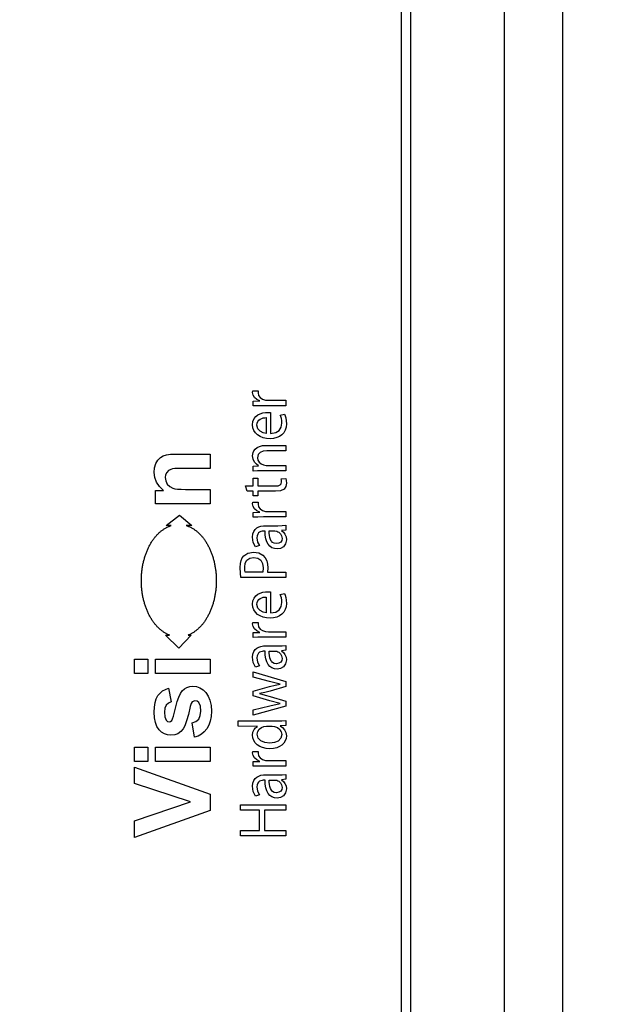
# Model space of a CAD drawing. Header units: millimetres. Extents: x 0 to 420, y 0 to 297.
# Tile 121 of 138: x 214.59 to 217.21, y 188.18 to 192.57. Entities that reach past the tile are written whole.
import ezdxf

# ---------------------------------------------------------------- set-up
doc = ezdxf.new("R2010")
doc.units = ezdxf.units.MM
doc.styles.add('SLDTEXTSTYLE0', font='TXT', dxfattribs={"width": 0.75})
doc.dimstyles.new('SLDDIMSTYLE0', dxfattribs={"dimtxt": 3.5, "dimasz": 3.302, "dimexe": 0, "dimexo": 0.0625, "dimgap": 0.875, "dimtad": 1, "dimlfac": 5, "dimrnd": 1e-09, "dimzin": 12, "dimdsep": 46, "dimtxsty": 'SLDTEXTSTYLE0', "dimsah": 1, "dimcen": 0.09, "dimadec": 0, "dimazin": 3, "dimtfac": 1, "dimtofl": 0, "dimtmove": 0, "dimatfit": 3, "dimfxl": 1, "dimfrac": 2, "dimtolj": 1, "dimtzin": 12, "dimarcsym": 0})

# ---------------------------------------------------------------- blocks, each defined once
blk = doc.blocks.new('_D_2')
at = {"color": 7, "linetype": 'Continuous', "lineweight": 18}
for p, q in [((185.436, 191.7553), (185.436, 250.8462)), ((235.436, 223.7553), (235.436, 250.8462)), ((235.436, 249.8462), (185.436, 249.8462))]:
    blk.add_line(p, q, dxfattribs=at)
for points in [[(185.436, 249.8462), (188.738, 249.3382), (188.738, 250.3542)], [(235.436, 249.8462), (232.134, 250.3542), (232.134, 249.3382)]]:
    blk.add_solid(points, dxfattribs=at)
at = {"color": 7, "linetype": 'Continuous', "lineweight": 18, "insert": (206.5569, 254.3579), "char_height": 3.5, "attachment_point": 1, "style": 'SLDTEXTSTYLE0'}
blk.add_mtext('250', dxfattribs=at)
blk = doc.blocks.new('_D_5')
at = {"color": 7, "linetype": 'Continuous', "lineweight": 18}
for p, q in [((186.436, 221.3553), (271.0027, 221.3553)), ((270.0027, 160.1553), (270.0027, 221.3553)), ((186.436, 160.1553), (271.0027, 160.1553))]:
    blk.add_line(p, q, dxfattribs=at)
for points in [[(270.0027, 221.3553), (269.4947, 218.0533), (270.5107, 218.0533)], [(270.0027, 160.1553), (270.5107, 163.4573), (269.4947, 163.4573)]]:
    blk.add_solid(points, dxfattribs=at)
at = {"color": 7, "linetype": 'Continuous', "lineweight": 18, "insert": (265.491, 186.8762), "char_height": 3.5, "attachment_point": 1, "rotation": 90, "style": 'SLDTEXTSTYLE0'}
blk.add_mtext('306', dxfattribs=at)

msp = doc.modelspace()

# ---------------------------------------------------------------- linework, layer by layer
at = {"color": 7, "linetype": 'Continuous', "lineweight": 25}
for p, q in [((216.2873, 184.7623), (216.2873, 196.7623)), ((216.3273, 196.7623), (216.3273, 184.7623)), ((216.7473, 184.7623), (216.7473, 196.7623)), ((217.0073, 184.7623), (217.0073, 196.7623)), ((215.6236, 190.9066), (215.6243, 190.9131)), ((215.6259, 190.8948), (215.6236, 190.9066)), ((215.6243, 190.9131), (215.6492, 190.9131)), ((215.6492, 190.9131), (215.6485, 190.9048)), ((215.6323, 190.8841), (215.6259, 190.8948)), ((215.6268, 190.8676), (215.6556, 190.8685)), ((215.6268, 190.8463), (215.6268, 190.8676)), ((215.6423, 190.8755), (215.6323, 190.8841)), ((215.6556, 190.8685), (215.6423, 190.8755)), ((215.6485, 190.9048), (215.651, 190.893)), ((215.651, 190.893), (215.6579, 190.8834)), ((215.6579, 190.8834), (215.6685, 190.8764)), ((215.6685, 190.8764), (215.6821, 190.8724)), ((215.6821, 190.8724), (215.6945, 190.8716)), ((215.6945, 190.8716), (215.7717, 190.8716)), ((215.7717, 190.8716), (215.7717, 190.8475)), ((215.648, 190.8472), (215.6268, 190.8463)), ((215.6719, 190.8475), (215.648, 190.8472)), ((215.7717, 190.8475), (215.6719, 190.8475)), ((215.6236, 190.7628), (215.6255, 190.7777)), ((215.6255, 190.7777), (215.6305, 190.7898)), ((215.6305, 190.7898), (215.6381, 190.7994)), ((215.6381, 190.7994), (215.6477, 190.8067)), ((215.6437, 190.77), (215.6469, 190.7775)), ((215.6469, 190.7775), (215.6517, 190.7834)), ((215.6477, 190.8067), (215.6584, 190.8119)), ((215.6517, 190.7834), (215.6577, 190.7879)), ((215.6577, 190.7879), (215.6644, 190.791)), ((215.6584, 190.8119), (215.6698, 190.8153)), ((215.6644, 190.791), (215.6715, 190.793)), ((215.6698, 190.8153), (215.6811, 190.8171)), ((215.6715, 190.793), (215.6785, 190.7941)), ((215.6785, 190.7941), (215.685, 190.7944)), ((215.6811, 190.8171), (215.6917, 190.8177)), ((215.685, 190.7944), (215.685, 190.7238)), ((215.6917, 190.8177), (215.7039, 190.817)), ((215.7039, 190.817), (215.7039, 190.7235)), ((215.7468, 190.806), (215.7657, 190.8104)), ((215.7498, 190.7989), (215.7468, 190.806)), ((215.7522, 190.7907), (215.7498, 190.7989)), ((215.7538, 190.781), (215.7522, 190.7907)), ((215.7543, 190.7691), (215.7538, 190.781)), ((215.7657, 190.8104), (215.7689, 190.8027)), ((215.7689, 190.8027), (215.7719, 190.7928)), ((215.7719, 190.7928), (215.774, 190.7806)), ((215.774, 190.7806), (215.7749, 190.7659)), ((215.6252, 190.749), (215.6236, 190.7628)), ((215.6297, 190.7367), (215.6252, 190.749)), ((215.6368, 190.7261), (215.6297, 190.7367)), ((215.6426, 190.7608), (215.6437, 190.77)), ((215.6467, 190.7449), (215.6426, 190.7608)), ((215.657, 190.7338), (215.6467, 190.7449)), ((215.6707, 190.7269), (215.657, 190.7338)), ((215.7269, 190.7275), (215.7425, 190.7374)), ((215.7425, 190.7374), (215.7515, 190.7518)), ((215.7515, 190.7518), (215.7543, 190.7691)), ((215.7696, 190.7384), (215.7632, 190.7271)), ((215.7735, 190.7513), (215.7696, 190.7384)), ((215.7749, 190.7659), (215.7735, 190.7513)), ((215.6462, 190.7171), (215.6368, 190.7261)), ((215.6577, 190.71), (215.6462, 190.7171)), ((215.6709, 190.7047), (215.6577, 190.71)), ((215.685, 190.7238), (215.6707, 190.7269)), ((215.6857, 190.7015), (215.6709, 190.7047)), ((215.7016, 190.7004), (215.6857, 190.7015)), ((215.7173, 190.7015), (215.7016, 190.7004)), ((215.7039, 190.7235), (215.7269, 190.7275)), ((215.7315, 190.7049), (215.7173, 190.7015)), ((215.7441, 190.7104), (215.7315, 190.7049)), ((215.7547, 190.7178), (215.7441, 190.7104)), ((215.7632, 190.7271), (215.7547, 190.7178)), ((215.6263, 190.6387), (215.6301, 190.6466)), ((215.6301, 190.6466), (215.6359, 190.654)), ((215.6359, 190.654), (215.644, 190.6606)), ((215.644, 190.6606), (215.6548, 190.6659)), ((215.6548, 190.6659), (215.6685, 190.6694)), ((215.6716, 190.6447), (215.6579, 190.6394)), ((215.6685, 190.6694), (215.6854, 190.6706)), ((215.6881, 190.6463), (215.6716, 190.6447)), ((215.6854, 190.6706), (215.7717, 190.6706)), ((215.7717, 190.6463), (215.6881, 190.6463)), ((215.7717, 190.6706), (215.7717, 190.6463)), ((215.1928, 190.5892), (215.2016, 190.6047)), ((215.2016, 190.6047), (215.2126, 190.6159)), ((215.2126, 190.6159), (215.2253, 190.6236)), ((215.2253, 190.6236), (215.2396, 190.6285)), ((215.2396, 190.6285), (215.258, 190.6311)), ((215.258, 190.6311), (215.283, 190.632)), ((215.283, 190.632), (215.4344, 190.632)), ((215.4344, 190.632), (215.4344, 190.5676)), ((215.6236, 190.6235), (215.6243, 190.6309)), ((215.626, 190.6083), (215.6236, 190.6235)), ((215.6243, 190.6309), (215.6263, 190.6387)), ((215.6321, 190.5958), (215.626, 190.6083)), ((215.6487, 190.63), (215.6453, 190.6156)), ((215.6453, 190.6156), (215.6474, 190.6046)), ((215.6474, 190.6046), (215.6533, 190.5952)), ((215.6579, 190.6394), (215.6487, 190.63)), ((215.1852, 190.5502), (215.1871, 190.5706)), ((215.1871, 190.5706), (215.1928, 190.5892)), ((215.2486, 190.558), (215.2409, 190.55)), ((215.2591, 190.5635), (215.2486, 190.558)), ((215.2666, 190.5653), (215.2591, 190.5635)), ((215.2775, 190.5666), (215.2666, 190.5653)), ((215.292, 190.5673), (215.2775, 190.5666)), ((215.3099, 190.5676), (215.292, 190.5673)), ((215.4344, 190.5676), (215.3099, 190.5676)), ((215.6268, 190.5776), (215.6507, 190.5792)), ((215.6268, 190.5561), (215.6268, 190.5776)), ((215.6451, 190.5572), (215.6268, 190.5561)), ((215.6407, 190.5861), (215.6321, 190.5958)), ((215.6507, 190.5792), (215.6407, 190.5861)), ((215.6659, 190.5574), (215.6451, 190.5572)), ((215.6533, 190.5952), (215.6619, 190.5879)), ((215.6619, 190.5879), (215.6723, 190.5831)), ((215.7717, 190.5574), (215.6659, 190.5574)), ((215.6723, 190.5831), (215.6845, 190.5814)), ((215.6845, 190.5814), (215.7717, 190.5814)), ((215.7717, 190.5814), (215.7717, 190.5574)), ((215.1878, 190.5269), (215.1852, 190.5502)), ((215.1955, 190.5058), (215.1878, 190.5269)), ((215.2361, 190.5397), (215.2345, 190.5276)), ((215.2345, 190.5276), (215.2368, 190.5117)), ((215.2409, 190.55), (215.2361, 190.5397)), ((215.2368, 190.5117), (215.2436, 190.4976)), ((215.6269, 190.5244), (215.647, 190.5244)), ((215.6269, 190.4898), (215.6269, 190.5244)), ((215.647, 190.5244), (215.647, 190.4898)), ((215.7516, 190.5218), (215.7717, 190.523)), ((215.753, 190.516), (215.7516, 190.5218)), ((215.7535, 190.5079), (215.753, 190.516)), ((215.7717, 190.523), (215.7742, 190.5141)), ((215.7742, 190.5141), (215.7753, 190.5016)), ((215.1905, 190.4697), (215.2264, 190.4697)), ((215.1905, 190.41), (215.1905, 190.4697)), ((215.2083, 190.4867), (215.1955, 190.5058)), ((215.2264, 190.4697), (215.2083, 190.4867)), ((215.2436, 190.4976), (215.2544, 190.4864)), ((215.2544, 190.4864), (215.2681, 190.4794)), ((215.2681, 190.4794), (215.2773, 190.4772)), ((215.2773, 190.4772), (215.2897, 190.4755)), ((215.2897, 190.4755), (215.3053, 190.4746)), ((215.3053, 190.4746), (215.3241, 190.4743)), ((215.3241, 190.4743), (215.4344, 190.4743)), ((215.4344, 190.4743), (215.4344, 190.41)), ((215.5922, 190.4898), (215.6269, 190.4898)), ((215.6, 190.4661), (215.5922, 190.4898)), ((215.647, 190.4898), (215.7254, 190.4898)), ((215.7254, 190.4898), (215.7373, 190.4907)), ((215.7486, 190.4683), (215.7262, 190.4661)), ((215.7373, 190.4907), (215.7462, 190.4938)), ((215.7462, 190.4938), (215.7517, 190.4994)), ((215.7641, 190.4756), (215.7486, 190.4683)), ((215.7517, 190.4994), (215.7535, 190.5079)), ((215.7723, 190.4864), (215.7641, 190.4756)), ((215.7753, 190.5016), (215.7723, 190.4864)), ((215.6269, 190.4661), (215.6, 190.4661)), ((215.6269, 190.4455), (215.6269, 190.4661)), ((215.647, 190.4455), (215.6269, 190.4455)), ((215.647, 190.4661), (215.647, 190.4455)), ((215.7262, 190.4661), (215.647, 190.4661)), ((215.4344, 190.41), (215.1905, 190.41)), ((215.6236, 190.4102), (215.6243, 190.4167)), ((215.6259, 190.3983), (215.6236, 190.4102)), ((215.6243, 190.4167), (215.6492, 190.4167)), ((215.6323, 190.3878), (215.6259, 190.3983)), ((215.6423, 190.3791), (215.6323, 190.3878)), ((215.6492, 190.4167), (215.6485, 190.4084)), ((215.6485, 190.4084), (215.651, 190.3967)), ((215.651, 190.3967), (215.6579, 190.3872)), ((215.6579, 190.3872), (215.6685, 190.3802)), ((215.6685, 190.3802), (215.6821, 190.376)), ((215.2385, 190.3128), (215.298, 190.359)), ((215.298, 190.359), (215.3527, 190.3128)), ((215.6268, 190.3711), (215.6556, 190.3721)), ((215.6268, 190.35), (215.6268, 190.3711)), ((215.648, 190.3508), (215.6268, 190.35)), ((215.6556, 190.3721), (215.6423, 190.3791)), ((215.6719, 190.3511), (215.648, 190.3508)), ((215.7717, 190.3511), (215.6719, 190.3511)), ((215.6821, 190.376), (215.6945, 190.3752)), ((215.6945, 190.3752), (215.7717, 190.3752)), ((215.7717, 190.3752), (215.7717, 190.3511)), ((215.2192, 190.2905), (215.2218, 190.2925)), ((215.2218, 190.2925), (215.2245, 190.2944)), ((215.2245, 190.2944), (215.2271, 190.2962)), ((215.2271, 190.2962), (215.2298, 190.2979)), ((215.2298, 190.2979), (215.2325, 190.2996)), ((215.2325, 190.2996), (215.2352, 190.3012)), ((215.2352, 190.3012), (215.2379, 190.3028)), ((215.2379, 190.3028), (215.2407, 190.3042)), ((215.2615, 190.3128), (215.2385, 190.3128)), ((215.2407, 190.3042), (215.2434, 190.3056)), ((215.2434, 190.3056), (215.2462, 190.3069)), ((215.2462, 190.3069), (215.249, 190.3082)), ((215.249, 190.3082), (215.2518, 190.3093)), ((215.2518, 190.3093), (215.2546, 190.3104)), ((215.2546, 190.3104), (215.2575, 190.3115)), ((215.2575, 190.3115), (215.2603, 190.3124)), ((215.2603, 190.3124), (215.2615, 190.3128)), ((215.3285, 190.3128), (215.3297, 190.3124)), ((215.3527, 190.3128), (215.3285, 190.3128)), ((215.3297, 190.3124), (215.3326, 190.3115)), ((215.3326, 190.3115), (215.3354, 190.3104)), ((215.3354, 190.3104), (215.3383, 190.3093)), ((215.3383, 190.3093), (215.3411, 190.3082)), ((215.3411, 190.3082), (215.3439, 190.3069)), ((215.3439, 190.3069), (215.3466, 190.3056)), ((215.3466, 190.3056), (215.3494, 190.3042)), ((215.3494, 190.3042), (215.3521, 190.3028)), ((215.3521, 190.3028), (215.3549, 190.3012)), ((215.3549, 190.3012), (215.3576, 190.2996)), ((215.3576, 190.2996), (215.3603, 190.2979)), ((215.3603, 190.2979), (215.363, 190.2962)), ((215.363, 190.2962), (215.3656, 190.2944)), ((215.3656, 190.2944), (215.3682, 190.2925)), ((215.3682, 190.2925), (215.3708, 190.2905)), ((215.6288, 190.2867), (215.6348, 190.2955)), ((215.6348, 190.2955), (215.6424, 190.3022)), ((215.6424, 190.3022), (215.6514, 190.3069)), ((215.6514, 190.3069), (215.6613, 190.31)), ((215.6613, 190.31), (215.6719, 190.3116)), ((215.6719, 190.3116), (215.6827, 190.3121)), ((215.6827, 190.3121), (215.7368, 190.3121)), ((215.7369, 190.3121), (215.7553, 190.3126)), ((215.7717, 190.2925), (215.7534, 190.2905)), ((215.7553, 190.3126), (215.7717, 190.3141)), ((215.7717, 190.3141), (215.7717, 190.2925)), ((215.179, 190.2475), (215.1811, 190.2505)), ((215.1811, 190.2505), (215.1833, 190.2534)), ((215.1833, 190.2534), (215.1855, 190.2563)), ((215.1855, 190.2563), (215.1877, 190.2592)), ((215.1877, 190.2592), (215.1899, 190.262)), ((215.1899, 190.262), (215.1922, 190.2647)), ((215.1922, 190.2647), (215.1945, 190.2674)), ((215.1945, 190.2674), (215.1969, 190.27)), ((215.1969, 190.27), (215.1992, 190.2725)), ((215.1992, 190.2725), (215.2016, 190.275)), ((215.2016, 190.275), (215.2041, 190.2774)), ((215.2041, 190.2774), (215.2065, 190.2798)), ((215.2065, 190.2798), (215.209, 190.282)), ((215.209, 190.282), (215.2115, 190.2843)), ((215.2115, 190.2843), (215.2141, 190.2864)), ((215.2141, 190.2864), (215.2166, 190.2885)), ((215.2166, 190.2885), (215.2192, 190.2905)), ((215.3708, 190.2905), (215.3734, 190.2885)), ((215.3734, 190.2885), (215.376, 190.2864)), ((215.376, 190.2864), (215.3785, 190.2843)), ((215.3785, 190.2843), (215.381, 190.282)), ((215.381, 190.282), (215.3835, 190.2798)), ((215.3835, 190.2798), (215.386, 190.2774)), ((215.386, 190.2774), (215.3884, 190.275)), ((215.3884, 190.275), (215.3908, 190.2725)), ((215.3908, 190.2725), (215.3932, 190.27)), ((215.3932, 190.27), (215.3955, 190.2674)), ((215.3955, 190.2674), (215.3978, 190.2647)), ((215.3978, 190.2647), (215.4001, 190.262)), ((215.4001, 190.262), (215.4024, 190.2592)), ((215.4024, 190.2592), (215.4046, 190.2563)), ((215.4046, 190.2563), (215.4068, 190.2534)), ((215.4068, 190.2534), (215.4089, 190.2505)), ((215.4089, 190.2505), (215.411, 190.2475)), ((215.6236, 190.2616), (215.625, 190.2755)), ((215.6271, 190.2375), (215.6236, 190.2616)), ((215.625, 190.2755), (215.6288, 190.2867)), ((215.644, 190.2672), (215.6432, 190.2581)), ((215.6432, 190.2581), (215.646, 190.2394)), ((215.6466, 190.2743), (215.644, 190.2672)), ((215.6505, 190.2796), (215.6466, 190.2743)), ((215.6553, 190.2834), (215.6505, 190.2796)), ((215.6607, 190.2859), (215.6553, 190.2834)), ((215.6662, 190.2874), (215.6607, 190.2859)), ((215.6716, 190.288), (215.6662, 190.2874)), ((215.6764, 190.2882), (215.6716, 190.288)), ((215.6795, 190.2882), (215.6764, 190.2882)), ((215.6802, 190.2701), (215.6795, 190.2882)), ((215.6828, 190.2541), (215.6802, 190.2701)), ((215.6871, 190.2404), (215.6828, 190.2541)), ((215.6977, 190.2788), (215.6977, 190.2888)), ((215.6986, 190.2689), (215.6977, 190.2788)), ((215.6978, 190.2889), (215.7229, 190.2889)), ((215.7003, 190.2594), (215.6986, 190.2689)), ((215.7032, 190.2507), (215.7003, 190.2594)), ((215.7074, 190.2433), (215.7032, 190.2507)), ((215.7229, 190.2889), (215.7313, 190.2877)), ((215.7313, 190.2878), (215.7369, 190.2849)), ((215.7369, 190.2849), (215.7402, 190.2834)), ((215.7402, 190.2834), (215.7479, 190.2765)), ((215.748, 190.2765), (215.7534, 190.267)), ((215.7534, 190.2905), (215.7615, 190.2828)), ((215.7534, 190.267), (215.7555, 190.2551)), ((215.7556, 190.255), (215.754, 190.2464)), ((215.7615, 190.2828), (215.7683, 190.2737)), ((215.7683, 190.2737), (215.7731, 190.2624)), ((215.7749, 190.2491), (215.7713, 190.2313)), ((215.7731, 190.2624), (215.7749, 190.2491)), ((215.155, 190.2036), (215.1566, 190.2073)), ((215.1566, 190.2073), (215.1582, 190.2109)), ((215.1582, 190.2109), (215.1599, 190.2145)), ((215.1599, 190.2145), (215.1617, 190.218)), ((215.1617, 190.218), (215.1634, 190.2215)), ((215.1634, 190.2215), (215.1652, 190.2249)), ((215.1652, 190.2249), (215.1671, 190.2283)), ((215.1671, 190.2283), (215.169, 190.2316)), ((215.169, 190.2316), (215.1709, 190.2349)), ((215.1709, 190.2349), (215.1729, 190.2381)), ((215.1729, 190.2381), (215.1749, 190.2413)), ((215.1749, 190.2413), (215.1769, 190.2444)), ((215.1769, 190.2444), (215.179, 190.2475)), ((215.411, 190.2475), (215.4131, 190.2444)), ((215.4131, 190.2444), (215.4152, 190.2413)), ((215.4152, 190.2413), (215.4172, 190.2381)), ((215.4172, 190.2381), (215.4191, 190.2349)), ((215.4191, 190.2349), (215.4211, 190.2316)), ((215.4211, 190.2316), (215.423, 190.2283)), ((215.423, 190.2283), (215.4248, 190.2249)), ((215.4248, 190.2249), (215.4266, 190.2215)), ((215.4266, 190.2215), (215.4284, 190.218)), ((215.4284, 190.218), (215.4301, 190.2145)), ((215.4301, 190.2145), (215.4318, 190.2109)), ((215.4318, 190.2109), (215.4335, 190.2073)), ((215.4335, 190.2073), (215.4351, 190.2036)), ((215.6362, 190.2176), (215.6271, 190.2375)), ((215.654, 190.2232), (215.6362, 190.2176)), ((215.646, 190.2394), (215.654, 190.2232)), ((215.6931, 190.2291), (215.6871, 190.2404)), ((215.7008, 190.2201), (215.6931, 190.2291)), ((215.7101, 190.2136), (215.7008, 190.2201)), ((215.7133, 190.2376), (215.7075, 190.2433)), ((215.7209, 190.2097), (215.7101, 190.2136)), ((215.7208, 190.2338), (215.7133, 190.2376)), ((215.7303, 190.2324), (215.7208, 190.2338)), ((215.7333, 190.2084), (215.7209, 190.2097)), ((215.7416, 190.2343), (215.7303, 190.2324)), ((215.7487, 190.2109), (215.7333, 190.2084)), ((215.7495, 190.2392), (215.7416, 190.2343)), ((215.762, 190.2186), (215.7487, 190.2109)), ((215.754, 190.2464), (215.7494, 190.2392)), ((215.7713, 190.2313), (215.762, 190.2186)), ((215.1391, 190.1569), (215.1402, 190.161)), ((215.1402, 190.161), (215.1413, 190.165)), ((215.1413, 190.165), (215.1425, 190.169)), ((215.1425, 190.169), (215.1437, 190.173)), ((215.1437, 190.173), (215.1449, 190.177)), ((215.1449, 190.177), (215.1462, 190.1809)), ((215.1462, 190.1809), (215.1476, 190.1848)), ((215.1476, 190.1848), (215.149, 190.1886)), ((215.149, 190.1886), (215.1504, 190.1924)), ((215.1504, 190.1924), (215.1519, 190.1962)), ((215.1519, 190.1962), (215.1534, 190.1999)), ((215.1534, 190.1999), (215.155, 190.2036)), ((215.4351, 190.2036), (215.4367, 190.1999)), ((215.4367, 190.1999), (215.4382, 190.1962)), ((215.4382, 190.1962), (215.4397, 190.1924)), ((215.4397, 190.1924), (215.4411, 190.1886)), ((215.4411, 190.1886), (215.4425, 190.1848)), ((215.4425, 190.1848), (215.4438, 190.1809)), ((215.4438, 190.1809), (215.4451, 190.177)), ((215.4451, 190.177), (215.4464, 190.173)), ((215.4464, 190.173), (215.4476, 190.169)), ((215.4476, 190.169), (215.4488, 190.165)), ((215.4488, 190.165), (215.4499, 190.161)), ((215.4499, 190.161), (215.4509, 190.1569)), ((215.5727, 190.1571), (215.5779, 190.1688)), ((215.5779, 190.1688), (215.5851, 190.1782)), ((215.5851, 190.1782), (215.603, 190.1901)), ((215.5986, 190.1585), (215.6111, 190.1673)), ((215.603, 190.1901), (215.6273, 190.1945)), ((215.6111, 190.1673), (215.6282, 190.1707)), ((215.6273, 190.1945), (215.6517, 190.1909)), ((215.6282, 190.1707), (215.6287, 190.1706)), ((215.6287, 190.1706), (215.647, 190.1674)), ((215.647, 190.1674), (215.6604, 190.1582)), ((215.6517, 190.1909), (215.6703, 190.1802)), ((215.6703, 190.1802), (215.68, 190.1691)), ((215.68, 190.1691), (215.6869, 190.1558)), ((215.1311, 190.1149), (215.1317, 190.1192)), ((215.1317, 190.1192), (215.1323, 190.1234)), ((215.1323, 190.1234), (215.133, 190.1277)), ((215.133, 190.1277), (215.1337, 190.1319)), ((215.1337, 190.1319), (215.1345, 190.1362)), ((215.1345, 190.1362), (215.1353, 190.1404)), ((215.1353, 190.1404), (215.1362, 190.1445)), ((215.1362, 190.1445), (215.1371, 190.1487)), ((215.1371, 190.1487), (215.1381, 190.1528)), ((215.1381, 190.1528), (215.1391, 190.1569)), ((215.4509, 190.1569), (215.452, 190.1528)), ((215.452, 190.1528), (215.4529, 190.1487)), ((215.4529, 190.1487), (215.4539, 190.1445)), ((215.4539, 190.1445), (215.4547, 190.1404)), ((215.4547, 190.1404), (215.4556, 190.1362)), ((215.4556, 190.1362), (215.4563, 190.1319)), ((215.4563, 190.1319), (215.4571, 190.1277)), ((215.4571, 190.1277), (215.4578, 190.1234)), ((215.4578, 190.1234), (215.4584, 190.1192)), ((215.4584, 190.1192), (215.459, 190.1149)), ((215.5684, 190.1263), (215.5695, 190.1429)), ((215.5695, 190.1006), (215.5684, 190.1263)), ((215.5695, 190.1429), (215.5727, 190.1571)), ((215.589, 190.1269), (215.5913, 190.1447)), ((215.5895, 190.1133), (215.589, 190.1269)), ((215.5913, 190.1447), (215.5986, 190.1585)), ((215.6604, 190.1582), (215.6687, 190.1436)), ((215.6687, 190.1436), (215.6716, 190.1243)), ((215.6716, 190.1243), (215.6696, 190.1043)), ((215.6869, 190.1558), (215.6911, 190.1405)), ((215.6925, 190.1236), (215.6908, 190.1043)), ((215.6911, 190.1405), (215.6925, 190.1236)), ((215.1281, 190.0758), (215.1283, 190.0801)), ((215.1281, 190.0714), (215.1281, 190.0758)), ((215.1283, 190.0801), (215.1284, 190.0845)), ((215.1284, 190.0845), (215.1287, 190.0889)), ((215.1287, 190.0889), (215.1289, 190.0932)), ((215.1289, 190.0932), (215.1293, 190.0976)), ((215.1293, 190.0976), (215.1297, 190.1019)), ((215.1297, 190.1019), (215.1301, 190.1062)), ((215.1301, 190.1062), (215.1306, 190.1106)), ((215.1306, 190.1106), (215.1311, 190.1149)), ((215.459, 190.1149), (215.4595, 190.1106)), ((215.4595, 190.1106), (215.46, 190.1062)), ((215.46, 190.1062), (215.4604, 190.1019)), ((215.4604, 190.1019), (215.4608, 190.0976)), ((215.4608, 190.0976), (215.4611, 190.0932)), ((215.4611, 190.0932), (215.4614, 190.0889)), ((215.4614, 190.0889), (215.4616, 190.0845)), ((215.4616, 190.0845), (215.4618, 190.0801)), ((215.4618, 190.0801), (215.4619, 190.0758)), ((215.4619, 190.0758), (215.462, 190.0714)), ((215.5722, 190.0804), (215.5695, 190.1006)), ((215.652, 190.0805), (215.5722, 190.0804)), ((215.5911, 190.1043), (215.5895, 190.1133)), ((215.6696, 190.1043), (215.5911, 190.1043)), ((215.652, 190.0804), (215.652, 190.0805)), ((215.7717, 190.0804), (215.652, 190.0804)), ((215.6908, 190.1043), (215.7717, 190.1043)), ((215.7717, 190.1043), (215.7717, 190.0804)), ((215.128, 190.067), (215.1281, 190.0714)), ((215.1281, 190.0626), (215.128, 190.067)), ((215.1281, 190.0582), (215.1281, 190.0626)), ((215.1283, 190.0539), (215.1281, 190.0582)), ((215.1284, 190.0495), (215.1283, 190.0539)), ((215.1287, 190.0451), (215.1284, 190.0495)), ((215.1289, 190.0408), (215.1287, 190.0451)), ((215.1293, 190.0364), (215.1289, 190.0408)), ((215.1297, 190.0321), (215.1293, 190.0364)), ((215.1301, 190.0278), (215.1297, 190.0321)), ((215.4604, 190.0321), (215.46, 190.0278)), ((215.4608, 190.0364), (215.4604, 190.0321)), ((215.4611, 190.0408), (215.4608, 190.0364)), ((215.4614, 190.0451), (215.4611, 190.0408)), ((215.4616, 190.0495), (215.4614, 190.0451)), ((215.4618, 190.0539), (215.4616, 190.0495)), ((215.4619, 190.0582), (215.4618, 190.0539)), ((215.462, 190.0626), (215.4619, 190.0582)), ((215.462, 190.0714), (215.462, 190.067)), ((215.462, 190.067), (215.462, 190.0626)), ((215.1306, 190.0234), (215.1301, 190.0278)), ((215.1311, 190.0191), (215.1306, 190.0234)), ((215.1317, 190.0148), (215.1311, 190.0191)), ((215.1323, 190.0106), (215.1317, 190.0148)), ((215.133, 190.0063), (215.1323, 190.0106)), ((215.1337, 190.0021), (215.133, 190.0063)), ((215.1345, 189.9979), (215.1337, 190.0021)), ((215.1353, 189.9937), (215.1345, 189.9979)), ((215.1362, 189.9895), (215.1353, 189.9937)), ((215.1371, 189.9853), (215.1362, 189.9895)), ((215.1381, 189.9812), (215.1371, 189.9853)), ((215.4529, 189.9853), (215.452, 189.9812)), ((215.4539, 189.9895), (215.4529, 189.9853)), ((215.4547, 189.9937), (215.4539, 189.9895)), ((215.4556, 189.9979), (215.4547, 189.9937)), ((215.4563, 190.0021), (215.4556, 189.9979)), ((215.4571, 190.0063), (215.4563, 190.0021)), ((215.4578, 190.0106), (215.4571, 190.0063)), ((215.4584, 190.0148), (215.4578, 190.0106)), ((215.459, 190.0191), (215.4584, 190.0148)), ((215.4595, 190.0234), (215.459, 190.0191)), ((215.46, 190.0278), (215.4595, 190.0234)), ((215.6255, 189.9773), (215.6305, 189.9894)), ((215.6305, 189.9894), (215.6381, 189.999)), ((215.6381, 189.999), (215.6477, 190.0063)), ((215.6477, 190.0063), (215.6584, 190.0115)), ((215.6517, 189.983), (215.6577, 189.9875)), ((215.6577, 189.9875), (215.6644, 189.9906)), ((215.6584, 190.0115), (215.6698, 190.0149)), ((215.6644, 189.9906), (215.6715, 189.9927)), ((215.6698, 190.0149), (215.6811, 190.0167)), ((215.6715, 189.9927), (215.6785, 189.9937)), ((215.6785, 189.9937), (215.685, 189.994)), ((215.6811, 190.0167), (215.6917, 190.0173)), ((215.685, 189.994), (215.685, 189.9234)), ((215.6917, 190.0173), (215.7039, 190.0166)), ((215.7039, 190.0166), (215.7039, 189.9232)), ((215.7468, 190.0056), (215.7657, 190.01)), ((215.7498, 189.9985), (215.7468, 190.0056)), ((215.7522, 189.9903), (215.7498, 189.9985)), ((215.7538, 189.9806), (215.7522, 189.9903)), ((215.7657, 190.01), (215.7689, 190.0024)), ((215.7689, 190.0024), (215.7719, 189.9924)), ((215.7719, 189.9924), (215.774, 189.9801)), ((215.1391, 189.9771), (215.1381, 189.9812)), ((215.1402, 189.973), (215.1391, 189.9771)), ((215.1413, 189.969), (215.1402, 189.973)), ((215.1425, 189.965), (215.1413, 189.969)), ((215.1437, 189.961), (215.1425, 189.965)), ((215.1449, 189.957), (215.1437, 189.961)), ((215.1462, 189.9531), (215.1449, 189.957)), ((215.1476, 189.9492), (215.1462, 189.9531)), ((215.149, 189.9454), (215.1476, 189.9492)), ((215.1504, 189.9416), (215.149, 189.9454)), ((215.1519, 189.9378), (215.1504, 189.9416)), ((215.4397, 189.9416), (215.4382, 189.9378)), ((215.4411, 189.9454), (215.4397, 189.9416)), ((215.4425, 189.9492), (215.4411, 189.9454)), ((215.4438, 189.9531), (215.4425, 189.9492)), ((215.4451, 189.957), (215.4438, 189.9531)), ((215.4464, 189.961), (215.4451, 189.957)), ((215.4476, 189.965), (215.4464, 189.961)), ((215.4488, 189.969), (215.4476, 189.965)), ((215.4499, 189.973), (215.4488, 189.969)), ((215.4509, 189.9771), (215.4499, 189.973)), ((215.452, 189.9812), (215.4509, 189.9771)), ((215.6236, 189.9624), (215.6255, 189.9773)), ((215.6252, 189.9486), (215.6236, 189.9624)), ((215.6297, 189.9364), (215.6252, 189.9486)), ((215.6426, 189.9604), (215.6437, 189.9697)), ((215.6467, 189.9445), (215.6426, 189.9604)), ((215.6437, 189.9697), (215.6469, 189.9772)), ((215.657, 189.9334), (215.6467, 189.9445)), ((215.6469, 189.9772), (215.6517, 189.983)), ((215.7425, 189.937), (215.7515, 189.9514)), ((215.7515, 189.9514), (215.7543, 189.9688)), ((215.7543, 189.9688), (215.7538, 189.9806)), ((215.7735, 189.9509), (215.7696, 189.938)), ((215.7749, 189.9655), (215.7735, 189.9509)), ((215.774, 189.9801), (215.7749, 189.9655)), ((215.1534, 189.9341), (215.1519, 189.9378)), ((215.155, 189.9304), (215.1534, 189.9341)), ((215.1566, 189.9267), (215.155, 189.9304)), ((215.1582, 189.9231), (215.1566, 189.9267)), ((215.1599, 189.9195), (215.1582, 189.9231)), ((215.1617, 189.916), (215.1599, 189.9195)), ((215.1634, 189.9126), (215.1617, 189.916)), ((215.1652, 189.9091), (215.1634, 189.9126)), ((215.1671, 189.9057), (215.1652, 189.9091)), ((215.169, 189.9024), (215.1671, 189.9057)), ((215.1709, 189.8991), (215.169, 189.9024)), ((215.1729, 189.8959), (215.1709, 189.8991)), ((215.4191, 189.8991), (215.4172, 189.8959)), ((215.4211, 189.9024), (215.4191, 189.8991)), ((215.423, 189.9057), (215.4211, 189.9024)), ((215.4248, 189.9091), (215.423, 189.9057)), ((215.4266, 189.9126), (215.4248, 189.9091)), ((215.4284, 189.916), (215.4266, 189.9126)), ((215.4301, 189.9195), (215.4284, 189.916)), ((215.4318, 189.9231), (215.4301, 189.9195)), ((215.4335, 189.9267), (215.4318, 189.9231)), ((215.4351, 189.9304), (215.4335, 189.9267)), ((215.4367, 189.9341), (215.4351, 189.9304)), ((215.4382, 189.9378), (215.4367, 189.9341)), ((215.6368, 189.9257), (215.6297, 189.9364)), ((215.6462, 189.9167), (215.6368, 189.9257)), ((215.6577, 189.9096), (215.6462, 189.9167)), ((215.6707, 189.9265), (215.657, 189.9334)), ((215.6709, 189.9044), (215.6577, 189.9096)), ((215.685, 189.9234), (215.6707, 189.9265)), ((215.6857, 189.9011), (215.6709, 189.9044)), ((215.7016, 189.9), (215.6857, 189.9011)), ((215.7173, 189.9012), (215.7016, 189.9)), ((215.7039, 189.9232), (215.7269, 189.9271)), ((215.7315, 189.9045), (215.7173, 189.9012)), ((215.7269, 189.9271), (215.7425, 189.937)), ((215.7441, 189.9099), (215.7315, 189.9045)), ((215.7547, 189.9174), (215.7441, 189.9099)), ((215.7632, 189.9268), (215.7547, 189.9174)), ((215.7696, 189.938), (215.7632, 189.9268)), ((215.1749, 189.8927), (215.1729, 189.8959)), ((215.1769, 189.8896), (215.1749, 189.8927)), ((215.179, 189.8865), (215.1769, 189.8896)), ((215.1811, 189.8835), (215.179, 189.8865)), ((215.1833, 189.8806), (215.1811, 189.8835)), ((215.1855, 189.8777), (215.1833, 189.8806)), ((215.1877, 189.8748), (215.1855, 189.8777)), ((215.1899, 189.872), (215.1877, 189.8748)), ((215.1922, 189.8693), (215.1899, 189.872)), ((215.1945, 189.8666), (215.1922, 189.8693)), ((215.1969, 189.864), (215.1945, 189.8666)), ((215.1992, 189.8615), (215.1969, 189.864)), ((215.2016, 189.859), (215.1992, 189.8615)), ((215.2041, 189.8566), (215.2016, 189.859)), ((215.2065, 189.8543), (215.2041, 189.8566)), ((215.209, 189.852), (215.2065, 189.8543)), ((215.3835, 189.8543), (215.381, 189.852)), ((215.386, 189.8566), (215.3835, 189.8543)), ((215.3884, 189.859), (215.386, 189.8566)), ((215.3908, 189.8615), (215.3884, 189.859)), ((215.3932, 189.864), (215.3908, 189.8615)), ((215.3955, 189.8666), (215.3932, 189.864)), ((215.3978, 189.8693), (215.3955, 189.8666)), ((215.4001, 189.872), (215.3978, 189.8693)), ((215.4024, 189.8748), (215.4001, 189.872)), ((215.4046, 189.8777), (215.4024, 189.8748)), ((215.4068, 189.8806), (215.4046, 189.8777)), ((215.4089, 189.8835), (215.4068, 189.8806)), ((215.411, 189.8865), (215.4089, 189.8835)), ((215.4131, 189.8896), (215.411, 189.8865)), ((215.4152, 189.8927), (215.4131, 189.8896)), ((215.4172, 189.8959), (215.4152, 189.8927)), ((215.6236, 189.8742), (215.6243, 189.8808)), ((215.6259, 189.8624), (215.6236, 189.8742)), ((215.6243, 189.8808), (215.6492, 189.8808)), ((215.6323, 189.8519), (215.6259, 189.8624)), ((215.6492, 189.8808), (215.6485, 189.8727)), ((215.6485, 189.8727), (215.651, 189.8608)), ((215.651, 189.8608), (215.6579, 189.8512)), ((215.2115, 189.8497), (215.209, 189.852)), ((215.2141, 189.8476), (215.2115, 189.8497)), ((215.2166, 189.8455), (215.2141, 189.8476)), ((215.2192, 189.8435), (215.2166, 189.8455)), ((215.2218, 189.8415), (215.2192, 189.8435)), ((215.2245, 189.8396), (215.2218, 189.8415)), ((215.2271, 189.8378), (215.2245, 189.8396)), ((215.2298, 189.8361), (215.2271, 189.8378)), ((215.2325, 189.8344), (215.2298, 189.8361)), ((215.2352, 189.8328), (215.2325, 189.8344)), ((215.2379, 189.8313), (215.2352, 189.8328)), ((215.2354, 189.824), (215.2535, 189.824)), ((215.295, 189.7656), (215.2354, 189.824)), ((215.2407, 189.8298), (215.2379, 189.8313)), ((215.2434, 189.8284), (215.2407, 189.8298)), ((215.2462, 189.8271), (215.2434, 189.8284)), ((215.249, 189.8258), (215.2462, 189.8271)), ((215.2518, 189.8247), (215.249, 189.8258)), ((215.2535, 189.824), (215.2518, 189.8247)), ((215.3496, 189.824), (215.295, 189.7656)), ((215.3383, 189.8247), (215.3365, 189.824)), ((215.3365, 189.824), (215.3496, 189.824)), ((215.3411, 189.8258), (215.3383, 189.8247)), ((215.3439, 189.8271), (215.3411, 189.8258)), ((215.3466, 189.8284), (215.3439, 189.8271)), ((215.3494, 189.8298), (215.3466, 189.8284)), ((215.3521, 189.8313), (215.3494, 189.8298)), ((215.3549, 189.8328), (215.3521, 189.8313)), ((215.3576, 189.8344), (215.3549, 189.8328)), ((215.3603, 189.8361), (215.3576, 189.8344)), ((215.363, 189.8378), (215.3603, 189.8361)), ((215.3656, 189.8396), (215.363, 189.8378)), ((215.3682, 189.8415), (215.3656, 189.8396)), ((215.3708, 189.8435), (215.3682, 189.8415)), ((215.3734, 189.8455), (215.3708, 189.8435)), ((215.376, 189.8476), (215.3734, 189.8455)), ((215.3785, 189.8497), (215.376, 189.8476)), ((215.381, 189.852), (215.3785, 189.8497)), ((215.6268, 189.8352), (215.6556, 189.8364)), ((215.6268, 189.814), (215.6268, 189.8352)), ((215.648, 189.8149), (215.6268, 189.814)), ((215.6423, 189.8432), (215.6323, 189.8519)), ((215.6556, 189.8364), (215.6423, 189.8432)), ((215.6719, 189.8152), (215.648, 189.8149)), ((215.6579, 189.8512), (215.6685, 189.8443)), ((215.6685, 189.8443), (215.6821, 189.8402)), ((215.7717, 189.8152), (215.6719, 189.8152)), ((215.6821, 189.8402), (215.6945, 189.8393)), ((215.6945, 189.8393), (215.7717, 189.8393)), ((215.7717, 189.8393), (215.7717, 189.8152)), ((215.6348, 189.7594), (215.6424, 189.7661)), ((215.6424, 189.7661), (215.6514, 189.7708)), ((215.6514, 189.7708), (215.6613, 189.7739)), ((215.6613, 189.7739), (215.6719, 189.7756)), ((215.6719, 189.7756), (215.6827, 189.7761)), ((215.6827, 189.7761), (215.7368, 189.776)), ((215.7369, 189.7761), (215.7553, 189.7765)), ((215.7553, 189.7765), (215.7717, 189.778)), ((215.7717, 189.778), (215.7717, 189.7564)), ((215.6236, 189.7256), (215.625, 189.7394)), ((215.6271, 189.7014), (215.6236, 189.7256)), ((215.625, 189.7394), (215.6288, 189.7506)), ((215.6288, 189.7506), (215.6348, 189.7594)), ((215.644, 189.7312), (215.6432, 189.722)), ((215.6432, 189.722), (215.646, 189.7033)), ((215.6466, 189.7382), (215.644, 189.7312)), ((215.6505, 189.7436), (215.6466, 189.7382)), ((215.6553, 189.7473), (215.6505, 189.7436)), ((215.6607, 189.7498), (215.6553, 189.7473)), ((215.6662, 189.7513), (215.6607, 189.7498)), ((215.6716, 189.752), (215.6662, 189.7513)), ((215.6764, 189.7522), (215.6716, 189.752)), ((215.6795, 189.7522), (215.6764, 189.7522)), ((215.6802, 189.734), (215.6795, 189.7522)), ((215.6828, 189.718), (215.6802, 189.734)), ((215.6977, 189.7428), (215.6977, 189.7528)), ((215.6986, 189.7328), (215.6977, 189.7428)), ((215.6978, 189.7528), (215.7229, 189.7528)), ((215.7003, 189.7233), (215.6986, 189.7328)), ((215.7032, 189.7147), (215.7003, 189.7233)), ((215.7229, 189.7528), (215.7313, 189.7517)), ((215.7313, 189.7517), (215.7369, 189.7489)), ((215.7369, 189.7489), (215.7402, 189.7473)), ((215.7402, 189.7473), (215.7479, 189.7404)), ((215.748, 189.7404), (215.7534, 189.7309)), ((215.7717, 189.7564), (215.7534, 189.7545)), ((215.7534, 189.7545), (215.7615, 189.7468)), ((215.7534, 189.7309), (215.7555, 189.719)), ((215.7615, 189.7468), (215.7683, 189.7376)), ((215.7683, 189.7376), (215.7731, 189.7263)), ((215.7731, 189.7263), (215.7749, 189.713)), ((215.0979, 189.7167), (215.1575, 189.7167)), ((215.0979, 189.6524), (215.0979, 189.7167)), ((215.1575, 189.7167), (215.1575, 189.6524)), ((215.1905, 189.7167), (215.4344, 189.7167)), ((215.1905, 189.6524), (215.1905, 189.7167)), ((215.4344, 189.7167), (215.4344, 189.6524)), ((215.6362, 189.6816), (215.6271, 189.7014)), ((215.654, 189.6872), (215.6362, 189.6816)), ((215.646, 189.7033), (215.654, 189.6872)), ((215.6871, 189.7044), (215.6828, 189.718)), ((215.6931, 189.693), (215.6871, 189.7044)), ((215.7008, 189.6841), (215.6931, 189.693)), ((215.7101, 189.6776), (215.7008, 189.6841)), ((215.7074, 189.7073), (215.7032, 189.7147)), ((215.7133, 189.7015), (215.7075, 189.7073)), ((215.7209, 189.6737), (215.7101, 189.6776)), ((215.7208, 189.6978), (215.7133, 189.7015)), ((215.7303, 189.6964), (215.7208, 189.6978)), ((215.7416, 189.6982), (215.7303, 189.6964)), ((215.7495, 189.7031), (215.7416, 189.6982)), ((215.762, 189.6825), (215.7487, 189.6749)), ((215.754, 189.7103), (215.7494, 189.7031)), ((215.7556, 189.719), (215.754, 189.7103)), ((215.7713, 189.6953), (215.762, 189.6825)), ((215.7749, 189.713), (215.7713, 189.6953)), ((215.1575, 189.6524), (215.0979, 189.6524)), ((215.4344, 189.6524), (215.1905, 189.6524)), ((215.6268, 189.6597), (215.7717, 189.6168)), ((215.6268, 189.6357), (215.6268, 189.6597)), ((215.6995, 189.6168), (215.6268, 189.6357)), ((215.7333, 189.6723), (215.7209, 189.6737)), ((215.7487, 189.6749), (215.7333, 189.6723)), ((215.3197, 189.5845), (215.3309, 189.5908)), ((215.3309, 189.5908), (215.3437, 189.5946)), ((215.3437, 189.5946), (215.3582, 189.5958)), ((215.3582, 189.5958), (215.3744, 189.5941)), ((215.3744, 189.5941), (215.3894, 189.5889)), ((215.3894, 189.5889), (215.4033, 189.5801)), ((215.6268, 189.5734), (215.6991, 189.5941)), ((215.6991, 189.5941), (215.7239, 189.6008)), ((215.7466, 189.6058), (215.6995, 189.6168)), ((215.7717, 189.5949), (215.7024, 189.5746)), ((215.7239, 189.6008), (215.7466, 189.6058)), ((215.7717, 189.6168), (215.7717, 189.5949)), ((215.1943, 189.5404), (215.2014, 189.5541)), ((215.2014, 189.5541), (215.2217, 189.5747)), ((215.2217, 189.5747), (215.2496, 189.5875)), ((215.2496, 189.5875), (215.2609, 189.5268)), ((215.2878, 189.5275), (215.2946, 189.5475)), ((215.2946, 189.5475), (215.3021, 189.5635)), ((215.3021, 189.5635), (215.3102, 189.5757)), ((215.3102, 189.5757), (215.3197, 189.5845)), ((215.4033, 189.5801), (215.4159, 189.5678)), ((215.4159, 189.5678), (215.4264, 189.5521)), ((215.4264, 189.5521), (215.4339, 189.5331)), ((215.6268, 189.5532), (215.6268, 189.5734)), ((215.7006, 189.5314), (215.6268, 189.5532)), ((215.679, 189.5682), (215.6549, 189.5629)), ((215.6549, 189.5629), (215.6795, 189.5566)), ((215.7024, 189.5746), (215.679, 189.5682)), ((215.6795, 189.5566), (215.7028, 189.5501)), ((215.7028, 189.5501), (215.7717, 189.5287)), ((215.1852, 189.4797), (215.1862, 189.5031)), ((215.1862, 189.5031), (215.1892, 189.5234)), ((215.1892, 189.5234), (215.1943, 189.5404)), ((215.2392, 189.5119), (215.2334, 189.4987)), ((215.2483, 189.5211), (215.2392, 189.5119)), ((215.2609, 189.5268), (215.2483, 189.5211)), ((215.2761, 189.4805), (215.2817, 189.5036)), ((215.2817, 189.5036), (215.2878, 189.5275)), ((215.3463, 189.5049), (215.3378, 189.4694)), ((215.3503, 189.5187), (215.3463, 189.5049)), ((215.3547, 189.5266), (215.3503, 189.5187)), ((215.3669, 189.5312), (215.3547, 189.5266)), ((215.3766, 189.529), (215.3669, 189.5312)), ((215.3842, 189.5227), (215.3766, 189.529)), ((215.391, 189.5069), (215.3842, 189.5227)), ((215.3933, 189.4849), (215.391, 189.5069)), ((215.4339, 189.5331), (215.4385, 189.5107)), ((215.4385, 189.5107), (215.44, 189.4849)), ((215.6268, 189.4913), (215.7005, 189.5092)), ((215.7717, 189.5067), (215.6268, 189.4666)), ((215.7005, 189.5092), (215.7466, 189.5188)), ((215.7466, 189.5188), (215.7006, 189.5314)), ((215.7717, 189.5287), (215.7717, 189.5067)), ((215.1865, 189.4551), (215.1852, 189.4797)), ((215.2334, 189.4987), (215.2315, 189.4808)), ((215.2315, 189.4808), (215.2333, 189.459)), ((215.2333, 189.459), (215.2386, 189.4443)), ((215.267, 189.4504), (215.2712, 189.4628)), ((215.2712, 189.4628), (215.2761, 189.4805)), ((215.3378, 189.4694), (215.3298, 189.4411)), ((215.3837, 189.4496), (215.3909, 189.4647)), ((215.3909, 189.4647), (215.3933, 189.4849)), ((215.4387, 189.4613), (215.4349, 189.4403)), ((215.44, 189.4849), (215.4387, 189.4613)), ((215.6268, 189.4666), (215.6268, 189.4913)), ((215.1906, 189.434), (215.1865, 189.4551)), ((215.1973, 189.4163), (215.1906, 189.434)), ((215.2068, 189.4021), (215.1973, 189.4163)), ((215.2386, 189.4443), (215.2444, 189.4388)), ((215.2444, 189.4388), (215.2517, 189.4371)), ((215.2517, 189.4371), (215.2581, 189.4386)), ((215.2581, 189.4386), (215.2635, 189.4434)), ((215.2635, 189.4434), (215.267, 189.4504)), ((215.3221, 189.42), (215.3148, 189.4059)), ((215.3298, 189.4411), (215.3221, 189.42)), ((215.3551, 189.4328), (215.3716, 189.4392)), ((215.3649, 189.3682), (215.3551, 189.4328)), ((215.3716, 189.4392), (215.3837, 189.4496)), ((215.4286, 189.4219), (215.4197, 189.4061)), ((215.4349, 189.4403), (215.4286, 189.4219)), ((215.559, 189.4412), (215.6997, 189.4411)), ((215.559, 189.4173), (215.559, 189.4412)), ((215.6454, 189.417), (215.559, 189.4173)), ((215.6373, 189.411), (215.6454, 189.417)), ((215.663, 189.4119), (215.6746, 189.4163)), ((215.6746, 189.4163), (215.6856, 189.4173)), ((215.6856, 189.4173), (215.7109, 189.4173)), ((215.6997, 189.4411), (215.7342, 189.4412)), ((215.7109, 189.4173), (215.7222, 189.4163)), ((215.7222, 189.4163), (215.7354, 189.4113)), ((215.7342, 189.4412), (215.7541, 189.4416)), ((215.7717, 189.4211), (215.7466, 189.4199)), ((215.7466, 189.4199), (215.7578, 189.4121)), ((215.7541, 189.4416), (215.7717, 189.4425)), ((215.7717, 189.4425), (215.7717, 189.4211)), ((215.2181, 189.3911), (215.2068, 189.4021)), ((215.2308, 189.3833), (215.2181, 189.3911)), ((215.2448, 189.3786), (215.2308, 189.3833)), ((215.26, 189.377), (215.2448, 189.3786)), ((215.2766, 189.3788), (215.26, 189.377)), ((215.2912, 189.3843), (215.2766, 189.3788)), ((215.304, 189.3933), (215.2912, 189.3843)), ((215.3148, 189.4059), (215.304, 189.3933)), ((215.3813, 189.3739), (215.3649, 189.3682)), ((215.3959, 189.3821), (215.3813, 189.3739)), ((215.4087, 189.3928), (215.3959, 189.3821)), ((215.4197, 189.4061), (215.4087, 189.3928)), ((215.6236, 189.3769), (215.6255, 189.391)), ((215.625, 189.365), (215.6236, 189.3769)), ((215.6255, 189.391), (215.6303, 189.4024)), ((215.6303, 189.4024), (215.6373, 189.411)), ((215.6444, 189.3815), (215.6468, 189.3941)), ((215.6486, 189.3647), (215.6444, 189.3815)), ((215.6468, 189.3941), (215.6533, 189.4044)), ((215.6533, 189.4044), (215.663, 189.4119)), ((215.7354, 189.4113), (215.7453, 189.4031)), ((215.7453, 189.4031), (215.7515, 189.3927)), ((215.7537, 189.3809), (215.7495, 189.3638)), ((215.7515, 189.3927), (215.7537, 189.3809)), ((215.7578, 189.4121), (215.7668, 189.4021)), ((215.7668, 189.4021), (215.7727, 189.3894)), ((215.7727, 189.3894), (215.7749, 189.3744)), ((215.7749, 189.3744), (215.7735, 189.3627)), ((215.629, 189.3539), (215.625, 189.365)), ((215.6355, 189.3437), (215.629, 189.3539)), ((215.6444, 189.3348), (215.6355, 189.3437)), ((215.6555, 189.3274), (215.6444, 189.3348)), ((215.6603, 189.3522), (215.6486, 189.3647)), ((215.6688, 189.3219), (215.6555, 189.3274)), ((215.6779, 189.3444), (215.6603, 189.3522)), ((215.7001, 189.3418), (215.6779, 189.3444)), ((215.7209, 189.3442), (215.7001, 189.3418)), ((215.7379, 189.3516), (215.7209, 189.3442)), ((215.744, 189.3268), (215.7314, 189.3216)), ((215.7495, 189.3638), (215.7379, 189.3516)), ((215.7546, 189.3337), (215.744, 189.3268)), ((215.7632, 189.3421), (215.7546, 189.3337)), ((215.7696, 189.3518), (215.7632, 189.3421)), ((215.7735, 189.3627), (215.7696, 189.3518)), ((215.0979, 189.3248), (215.1575, 189.3248)), ((215.0979, 189.2601), (215.0979, 189.3248)), ((215.1575, 189.3248), (215.1575, 189.2601)), ((215.1905, 189.3248), (215.4344, 189.3248)), ((215.1905, 189.2601), (215.1905, 189.3248)), ((215.4344, 189.3248), (215.4344, 189.2601)), ((215.6236, 189.2987), (215.6243, 189.3055)), ((215.6259, 189.287), (215.6236, 189.2987)), ((215.6243, 189.3055), (215.6492, 189.3055)), ((215.6323, 189.2764), (215.6259, 189.287)), ((215.6492, 189.3055), (215.6485, 189.2971)), ((215.6485, 189.2971), (215.651, 189.2854)), ((215.651, 189.2854), (215.6579, 189.2758)), ((215.6841, 189.3184), (215.6688, 189.3219)), ((215.7013, 189.3172), (215.6841, 189.3184)), ((215.7171, 189.3184), (215.7013, 189.3172)), ((215.7314, 189.3216), (215.7171, 189.3184)), ((215.1575, 189.2601), (215.0979, 189.2601)), ((215.4344, 189.2601), (215.1905, 189.2601)), ((215.6268, 189.2597), (215.6556, 189.2609)), ((215.6268, 189.2387), (215.6268, 189.2597)), ((215.648, 189.2395), (215.6268, 189.2387)), ((215.6423, 189.2678), (215.6323, 189.2764)), ((215.6556, 189.2609), (215.6423, 189.2678)), ((215.6719, 189.2397), (215.648, 189.2395)), ((215.6579, 189.2758), (215.6685, 189.2688)), ((215.6685, 189.2688), (215.6821, 189.2648)), ((215.7717, 189.2397), (215.6719, 189.2397)), ((215.6821, 189.2648), (215.6945, 189.264)), ((215.6945, 189.264), (215.7717, 189.264)), ((215.7717, 189.264), (215.7717, 189.2397)), ((215.0979, 189.2345), (215.4344, 189.1139)), ((215.0979, 189.1624), (215.0979, 189.2345)), ((215.6424, 189.1907), (215.6514, 189.1954)), ((215.6514, 189.1954), (215.6613, 189.1985)), ((215.6613, 189.1985), (215.6719, 189.2002)), ((215.6719, 189.2002), (215.6827, 189.2007)), ((215.6827, 189.2007), (215.7368, 189.2006)), ((215.7369, 189.2007), (215.7553, 189.2011)), ((215.7553, 189.2011), (215.7717, 189.2026)), ((215.7717, 189.2026), (215.7717, 189.181)), ((215.347, 189.0799), (215.0979, 189.1624)), ((215.6236, 189.1502), (215.625, 189.164)), ((215.6271, 189.126), (215.6236, 189.1502)), ((215.625, 189.164), (215.6288, 189.1752)), ((215.6288, 189.1752), (215.6348, 189.184)), ((215.6348, 189.184), (215.6424, 189.1907)), ((215.644, 189.1558), (215.6432, 189.1466)), ((215.6466, 189.1628), (215.644, 189.1558)), ((215.6505, 189.1681), (215.6466, 189.1628)), ((215.6553, 189.1719), (215.6505, 189.1681)), ((215.6607, 189.1744), (215.6553, 189.1719)), ((215.6662, 189.1759), (215.6607, 189.1744)), ((215.6716, 189.1766), (215.6662, 189.1759)), ((215.6764, 189.1768), (215.6716, 189.1766)), ((215.6795, 189.1768), (215.6764, 189.1768)), ((215.6802, 189.1586), (215.6795, 189.1768)), ((215.6828, 189.1426), (215.6802, 189.1586)), ((215.6978, 189.1774), (215.7229, 189.1774)), ((215.6978, 189.1674), (215.6978, 189.1774)), ((215.6986, 189.1574), (215.6978, 189.1674)), ((215.7003, 189.1479), (215.6986, 189.1574)), ((215.7229, 189.1774), (215.7313, 189.1762)), ((215.7313, 189.1762), (215.737, 189.1735)), ((215.737, 189.1735), (215.7402, 189.1719)), ((215.7402, 189.1719), (215.748, 189.165)), ((215.748, 189.165), (215.7534, 189.1555)), ((215.7717, 189.181), (215.7534, 189.1791)), ((215.7534, 189.1791), (215.7615, 189.1714)), ((215.7534, 189.1555), (215.7555, 189.1436)), ((215.7615, 189.1714), (215.7683, 189.1622)), ((215.7683, 189.1622), (215.7731, 189.1509)), ((215.7731, 189.1509), (215.7749, 189.1376)), ((215.4344, 189.1139), (215.4344, 189.0414)), ((215.6362, 189.1062), (215.6271, 189.126)), ((215.654, 189.1118), (215.6362, 189.1062)), ((215.6432, 189.1466), (215.646, 189.1279)), ((215.646, 189.1279), (215.654, 189.1118)), ((215.6871, 189.129), (215.6828, 189.1426)), ((215.6931, 189.1176), (215.6871, 189.129)), ((215.7008, 189.1087), (215.6931, 189.1176)), ((215.7032, 189.1393), (215.7003, 189.1479)), ((215.7101, 189.1022), (215.7008, 189.1087)), ((215.7075, 189.1319), (215.7032, 189.1393)), ((215.7133, 189.1261), (215.7075, 189.1319)), ((215.7208, 189.1224), (215.7133, 189.1261)), ((215.7303, 189.121), (215.7208, 189.1224)), ((215.7416, 189.1228), (215.7303, 189.121)), ((215.7494, 189.1277), (215.7416, 189.1228)), ((215.762, 189.1071), (215.7487, 189.0995)), ((215.754, 189.1349), (215.7494, 189.1277)), ((215.7555, 189.1436), (215.754, 189.1349)), ((215.7713, 189.1199), (215.762, 189.1071)), ((215.7749, 189.1376), (215.7713, 189.1199)), ((215.0979, 188.9949), (215.347, 189.0799)), ((215.5697, 189.0666), (215.7717, 189.0666)), ((215.5697, 189.0425), (215.5697, 189.0666)), ((215.7209, 189.0983), (215.7101, 189.1022)), ((215.7333, 189.0969), (215.7209, 189.0983)), ((215.7487, 189.0995), (215.7333, 189.0969)), ((215.7717, 189.0666), (215.7717, 189.0425)), ((215.4344, 189.0414), (215.0979, 188.9212)), ((215.6541, 189.0425), (215.5697, 189.0425)), ((215.6541, 188.953), (215.6541, 189.0425)), ((215.6769, 189.0425), (215.6769, 188.953)), ((215.7717, 189.0425), (215.6769, 189.0425)), ((215.0979, 188.9212), (215.0979, 188.9949)), ((215.5697, 188.953), (215.6541, 188.953)), ((215.5697, 188.9288), (215.5697, 188.953)), ((215.6769, 188.953), (215.7717, 188.953)), ((215.7717, 188.953), (215.7717, 188.9288)), ((215.7717, 188.9288), (215.5697, 188.9288))]:
    msp.add_line(p, q, dxfattribs=at)

# ---------------------------------------------------------------- dimensions: what is measured, and where the dimension line sits
at = {"color": 7, "linetype": 'Continuous', "lineweight": 18}
dim = msp.add_linear_dim(base=(185.436, 249.8462), p1=(235.436, 222.7553), p2=(185.436, 190.7553), dimstyle='SLDDIMSTYLE0', dxfattribs=at)
dim.commit()
dim.dimension.update_dxf_attribs({"geometry": '_D_2', "text_midpoint": (210.436, 249.8462), "dimtype": 160})
dim = msp.add_linear_dim(base=(270.0027, 221.3553), p1=(185.436, 160.1553), p2=(185.436, 221.3553), angle=90, dimstyle='SLDDIMSTYLE0', dxfattribs=at)
dim.commit()
dim.dimension.update_dxf_attribs({"geometry": '_D_5', "text_midpoint": (270.0027, 190.7553), "dimtype": 160})

doc.saveas('drawing.dxf')
